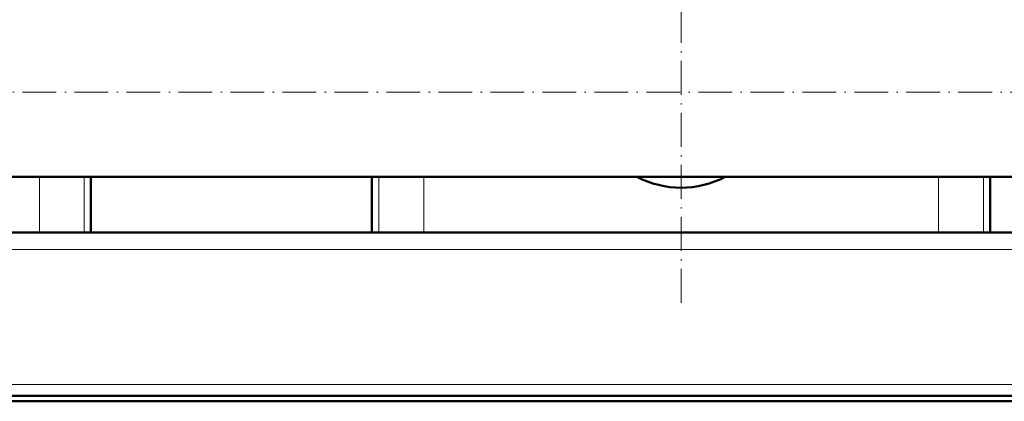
# Model space of a CAD drawing. Extents: x -1351 to 1763, y -1300 to 612.
# Tile 34 of 81: x -114 to 237, y -275 to -140. Entities that reach past the tile are written whole.
import ezdxf

# ---------------------------------------------------------------- set-up
doc = ezdxf.new("R2010")
doc.units = 0
doc.linetypes.add('DASHDOT', pattern=[18.5, 12, -3, 0.5, -3])

msp = doc.modelspace()

# ---------------------------------------------------------------- linework, layer by layer
at = {"color": 7, "linetype": 'DASHDOT', "lineweight": 18}
for p, q in [((121.6, -240.33), (121.6, 58.59)), ((-427.25, -165.42), (638.95, -165.42))]:
    msp.add_line(p, q, dxfattribs=at)
at = {"color": 7, "lineweight": 50}
for p, q in [((-298.4, -195.57), (541.6, -195.57)), ((-88.4, -215.42), (-88.4, -195.57)), ((11.6, -215.42), (11.6, -195.57)), ((231.6, -215.42), (231.6, -195.57)), ((574.07, -215.42), (-330.86, -215.42)), ((-106.78, -215.42), (-290.01, -215.42)), ((-90.79, -215.42), (-106.78, -215.42)), ((-88.4, -215.42), (-90.79, -215.42)), ((13.99, -215.42), (11.6, -215.42)), ((29.99, -215.42), (13.99, -215.42)), ((213.22, -215.42), (29.99, -215.42)), ((229.21, -215.42), (213.22, -215.42)), ((231.6, -215.42), (229.21, -215.42)), ((571.6, -273.42), (-328.4, -273.42)), ((-328.4, -275.42), (571.6, -275.42))]:
    msp.add_line(p, q, dxfattribs=at)
at = {"color": 7, "lineweight": 18}
for p, q in [((-106.78, -195.57), (-106.78, -215.42)), ((-90.79, -195.57), (-90.79, -215.42)), ((13.99, -195.57), (13.99, -215.42)), ((29.99, -195.57), (29.99, -215.42)), ((213.22, -195.57), (213.22, -215.42)), ((229.21, -195.57), (229.21, -215.42)), ((573.57, -221.42), (-330.37, -221.42)), ((581.6, -269.42), (-338.4, -269.42))]:
    msp.add_line(p, q, dxfattribs=at)
at = {"color": 7, "lineweight": 50}
msp.add_arc((121.6, -165.42), 34, 242.4699, 297.5301, dxfattribs=at)
msp.add_arc((121.6, -165.42), 34, 242.4699, 297.5301, dxfattribs=at)

doc.saveas('drawing.dxf')
